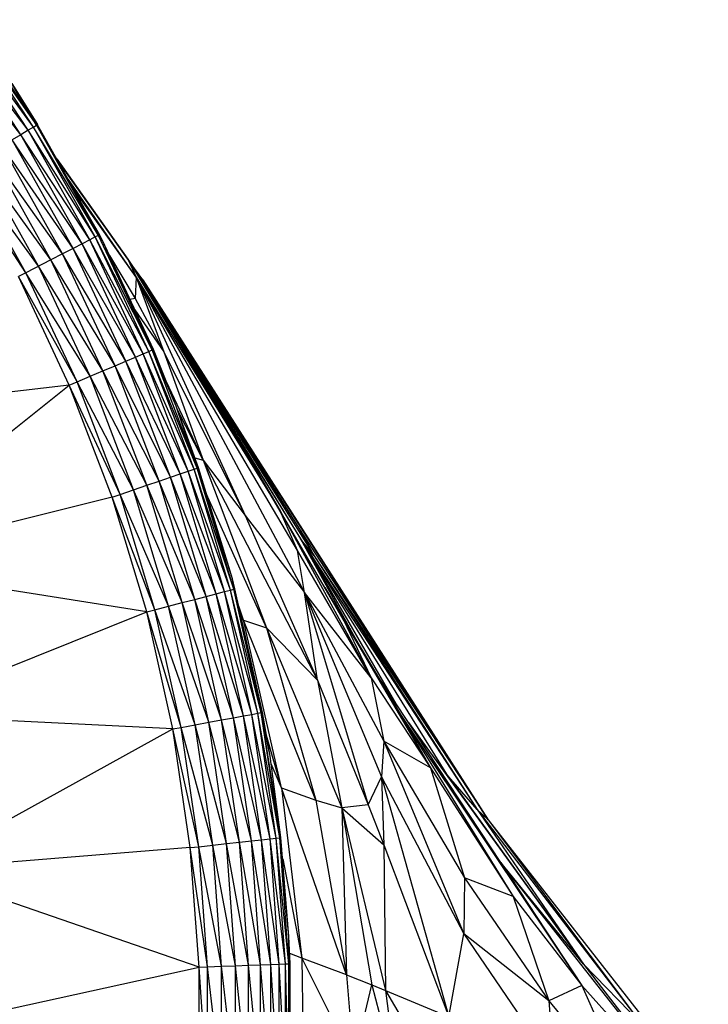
# Paper-space layout '_Left' of a CAD drawing. Header units: millimetres. Extents: x 1 to 464, y 0 to 650.
# Tile 41 of 50: x 35.83 to 43.38, y 535.96 to 546.75. Entities that reach past the tile are written whole.
import ezdxf

# ---------------------------------------------------------------- set-up
doc = ezdxf.new("R2010")
doc.units = ezdxf.units.MM

psp = doc.layouts.new('_Left')

# ---------------------------------------------------------------- linework, layer by layer
at = {"color": 7, "linetype": 'Continuous', "lineweight": 25}
for p, q in [((35.927, 545.543), (35.166, 546.693)), ((35.985, 545.578), (35.166, 546.693)), ((35.985, 545.578), (35.221, 546.733)), ((35.221, 546.733), (36.017, 545.598)), ((35.252, 546.755), (36.017, 545.598)), ((35.847, 545.494), (34.998, 546.573)), ((35.847, 545.494), (35.09, 546.639)), ((35.927, 545.543), (35.09, 546.639)), ((35.746, 546.056), (36.029, 545.606)), ((36.017, 545.598), (35.746, 546.056)), ((35.985, 545.578), (36.017, 545.598)), ((36.017, 545.598), (36.029, 545.606)), ((36.017, 545.598), (36.696, 544.389)), ((36.017, 545.598), (36.709, 544.395)), ((35.847, 545.494), (35.751, 545.436)), ((35.927, 545.543), (35.847, 545.494)), ((36.519, 544.298), (35.847, 545.494)), ((36.602, 544.34), (35.847, 545.494)), ((35.985, 545.578), (35.927, 545.543)), ((36.602, 544.34), (35.927, 545.543)), ((36.662, 544.372), (35.927, 545.543)), ((36.662, 544.372), (35.985, 545.578)), ((36.696, 544.389), (35.985, 545.578)), ((36.419, 544.246), (35.751, 545.436)), ((36.519, 544.298), (35.751, 545.436)), ((36.175, 544.121), (35.517, 545.293)), ((36.303, 544.187), (35.517, 545.293)), ((36.303, 544.187), (35.64, 545.368)), ((36.419, 544.246), (35.64, 545.368)), ((36.04, 544.052), (35.388, 545.214)), ((36.175, 544.121), (35.388, 545.214)), ((36.24, 545.23), (37.019, 544.13)), ((37.019, 544.13), (36.248, 545.216)), ((35.901, 543.98), (35.176, 545.085)), ((35.901, 543.98), (35.255, 545.133)), ((36.04, 544.052), (35.255, 545.133)), ((37.109, 543.933), (36.369, 545.001)), ((37.109, 543.933), (36.426, 544.898)), ((36.602, 544.34), (36.519, 544.298)), ((36.662, 544.372), (36.602, 544.34)), ((37.187, 543.092), (36.602, 544.34)), ((37.25, 543.118), (36.602, 544.34)), ((36.696, 544.389), (36.662, 544.372)), ((37.25, 543.118), (36.662, 544.372)), ((37.285, 543.133), (36.662, 544.372)), ((36.709, 544.395), (36.696, 544.389)), ((37.285, 543.133), (36.696, 544.389)), ((36.74, 544.334), (36.696, 544.389)), ((36.74, 544.334), (36.709, 544.395)), ((37.285, 543.133), (36.74, 544.334)), ((37.298, 543.139), (36.74, 544.334)), ((36.419, 544.246), (36.303, 544.187)), ((36.519, 544.298), (36.419, 544.246)), ((36.998, 543.011), (36.419, 544.246)), ((37.101, 543.055), (36.419, 544.246)), ((37.101, 543.055), (36.519, 544.298)), ((37.187, 543.092), (36.519, 544.298)), ((36.175, 544.121), (35.901, 543.98)), ((36.303, 544.187), (36.175, 544.121)), ((36.746, 542.904), (36.175, 544.121)), ((36.878, 542.96), (36.175, 544.121)), ((36.878, 542.96), (36.303, 544.187)), ((36.998, 543.011), (36.303, 544.187)), ((36.817, 544.17), (37.098, 543.696)), ((37.019, 544.13), (37.109, 543.933)), ((37.019, 544.13), (38.687, 541.368)), ((37.019, 544.13), (38.094, 542.386)), ((37.019, 544.13), (37.12, 543.975)), ((35.901, 543.98), (35.819, 543.938)), ((36.462, 542.784), (35.901, 543.98)), ((36.606, 542.845), (35.901, 543.98)), ((36.606, 542.845), (36.04, 544.052)), ((36.746, 542.904), (36.04, 544.052)), ((37.182, 543.901), (37.052, 544.08)), ((37.078, 544.041), (37.167, 543.917)), ((36.377, 542.748), (35.819, 543.938)), ((36.462, 542.784), (35.819, 543.938)), ((37.109, 543.933), (37.098, 543.696)), ((37.109, 543.933), (37.414, 543.114)), ((37.109, 543.933), (38.304, 541.317)), ((37.109, 543.933), (38.956, 540.472)), ((38.879, 540.935), (37.109, 543.933)), ((37.109, 543.933), (38.687, 541.368)), ((38.094, 542.386), (37.12, 543.975)), ((37.12, 543.975), (38.91, 541.063)), ((37.12, 543.975), (39.062, 540.875)), ((37.12, 543.975), (37.167, 543.917)), ((37.167, 543.917), (39.062, 540.875)), ((37.167, 543.917), (38.9, 541.167)), ((40.969, 537.98), (37.167, 543.917)), ((37.182, 543.901), (37.167, 543.917)), ((37.182, 543.901), (40.969, 537.98)), ((37.098, 543.696), (37.042, 543.686)), ((37.098, 543.696), (37.414, 543.114)), ((37.095, 543.574), (37.414, 543.114)), ((37.187, 543.092), (37.25, 543.118)), ((37.25, 543.118), (37.285, 543.133)), ((37.744, 541.826), (37.25, 543.118)), ((37.78, 541.838), (37.25, 543.118)), ((37.298, 543.139), (37.285, 543.133)), ((37.78, 541.838), (37.285, 543.133)), ((37.549, 542.517), (37.285, 543.133)), ((37.549, 542.517), (37.298, 543.139)), ((36.878, 542.96), (36.998, 543.011)), ((36.998, 543.011), (37.101, 543.055)), ((37.485, 541.737), (36.998, 543.011)), ((37.591, 541.773), (36.998, 543.011)), ((37.101, 543.055), (37.187, 543.092)), ((37.591, 541.773), (37.101, 543.055)), ((37.68, 541.804), (37.101, 543.055)), ((37.68, 541.804), (37.187, 543.092)), ((37.744, 541.826), (37.187, 543.092)), ((37.414, 543.114), (37.846, 541.923)), ((37.414, 543.114), (38.304, 541.317)), ((36.606, 542.845), (36.746, 542.904)), ((36.746, 542.904), (36.878, 542.96)), ((37.226, 541.649), (36.746, 542.904)), ((37.361, 541.695), (36.746, 542.904)), ((37.361, 541.695), (36.878, 542.96)), ((37.485, 541.737), (36.878, 542.96)), ((36.462, 542.784), (36.606, 542.845)), ((37.082, 541.6), (36.606, 542.845)), ((37.226, 541.649), (36.606, 542.845)), ((36.377, 542.748), (33.247, 542.377)), ((33.924, 540.789), (36.377, 542.748)), ((36.377, 542.748), (36.462, 542.784)), ((36.847, 541.52), (36.377, 542.748)), ((36.934, 541.549), (36.377, 542.748)), ((36.934, 541.549), (36.462, 542.784)), ((37.082, 541.6), (36.462, 542.784)), ((37.44, 542.788), (37.846, 541.923)), ((37.78, 541.838), (37.549, 542.517)), ((37.793, 541.842), (37.549, 542.517)), ((37.846, 541.923), (37.561, 542.484)), ((38.094, 542.386), (38.687, 541.368)), ((38.094, 542.386), (38.91, 541.063)), ((39.322, 540.283), (38.094, 542.386)), ((37.754, 541.951), (37.846, 541.923)), ((37.68, 541.804), (37.744, 541.826)), ((37.744, 541.826), (37.78, 541.838)), ((38.143, 540.5), (37.744, 541.826)), ((38.18, 540.51), (37.744, 541.826)), ((37.793, 541.842), (37.78, 541.838)), ((38.18, 540.51), (37.78, 541.838)), ((38.164, 540.625), (37.78, 541.838)), ((38.164, 540.625), (37.793, 541.842)), ((37.846, 541.923), (38.54, 540.087)), ((37.846, 541.923), (38.304, 541.317)), ((37.846, 541.923), (39.098, 539.512)), ((37.361, 541.695), (37.485, 541.737)), ((37.485, 541.737), (37.591, 541.773)), ((37.878, 540.431), (37.485, 541.737)), ((37.987, 540.459), (37.485, 541.737)), ((37.591, 541.773), (37.68, 541.804)), ((37.987, 540.459), (37.591, 541.773)), ((38.077, 540.483), (37.591, 541.773)), ((38.077, 540.483), (37.68, 541.804)), ((38.143, 540.5), (37.68, 541.804)), ((37.082, 541.6), (37.226, 541.649)), ((37.226, 541.649), (37.361, 541.695)), ((37.613, 540.362), (37.226, 541.649)), ((37.752, 540.398), (37.226, 541.649)), ((37.752, 540.398), (37.361, 541.695)), ((37.878, 540.431), (37.361, 541.695)), ((36.847, 541.52), (33.924, 540.789)), ((36.847, 541.52), (36.934, 541.549)), ((37.226, 540.26), (36.847, 541.52)), ((37.315, 540.284), (36.847, 541.52)), ((36.934, 541.549), (37.082, 541.6)), ((37.315, 540.284), (36.934, 541.549)), ((37.466, 540.323), (36.934, 541.549)), ((37.466, 540.323), (37.082, 541.6)), ((37.613, 540.362), (37.082, 541.6)), ((38.54, 540.087), (37.882, 541.55)), ((38.304, 541.317), (39.098, 539.512)), ((38.304, 541.317), (38.956, 540.472)), ((38.879, 540.935), (38.687, 541.368)), ((38.687, 541.368), (39.687, 539.539)), ((39.379, 540.18), (38.687, 541.368)), ((38.9, 541.167), (40.969, 537.98)), ((38.9, 541.167), (39.062, 540.875)), ((38.91, 541.063), (39.57, 539.867)), ((38.91, 541.063), (40.51, 538.481)), ((38.91, 541.063), (40.849, 538.094)), ((39.062, 540.875), (38.91, 541.063)), ((38.91, 541.063), (39.958, 539.254)), ((38.956, 540.472), (38.879, 540.935)), ((39.687, 539.539), (38.879, 540.935)), ((39.062, 540.875), (40.849, 538.094)), ((39.062, 540.875), (40.969, 537.98)), ((37.226, 540.26), (33.924, 540.789)), ((38.193, 540.513), (38.164, 540.625)), ((38.18, 540.51), (38.164, 540.625)), ((39.177, 540.527), (40.006, 539.136)), ((37.752, 540.398), (37.878, 540.431)), ((37.878, 540.431), (37.987, 540.459)), ((38.175, 539.1), (37.878, 540.431)), ((38.285, 539.12), (37.878, 540.431)), ((37.987, 540.459), (38.077, 540.483)), ((38.285, 539.12), (37.987, 540.459)), ((38.377, 539.137), (37.987, 540.459)), ((38.077, 540.483), (38.143, 540.5)), ((38.377, 539.137), (38.077, 540.483)), ((38.444, 539.149), (38.077, 540.483)), ((38.143, 540.5), (38.18, 540.51)), ((38.444, 539.149), (38.143, 540.5)), ((38.481, 539.156), (38.143, 540.5)), ((38.193, 540.513), (38.18, 540.51)), ((38.481, 539.156), (38.18, 540.51)), ((38.495, 539.159), (38.18, 540.51)), ((38.495, 539.159), (38.193, 540.513)), ((39.098, 539.512), (38.956, 540.472)), ((38.956, 540.472), (39.653, 538.144)), ((38.956, 540.472), (39.798, 538.453)), ((38.956, 540.472), (39.826, 538.842)), ((39.687, 539.539), (38.956, 540.472)), ((37.315, 540.284), (37.466, 540.323)), ((37.466, 540.323), (37.613, 540.362)), ((37.756, 539.022), (37.466, 540.323)), ((37.905, 539.05), (37.466, 540.323)), ((37.613, 540.362), (37.752, 540.398)), ((37.905, 539.05), (37.613, 540.362)), ((38.046, 539.076), (37.613, 540.362)), ((38.046, 539.076), (37.752, 540.398)), ((38.175, 539.1), (37.752, 540.398)), ((38.286, 540.171), (38.236, 540.323)), ((34.415, 539.133), (37.226, 540.26)), ((37.226, 540.26), (37.315, 540.284)), ((37.512, 538.977), (37.226, 540.26)), ((37.602, 538.994), (37.226, 540.26)), ((37.602, 538.994), (37.315, 540.284)), ((37.756, 539.022), (37.315, 540.284)), ((38.286, 540.171), (38.244, 540.284)), ((38.286, 540.171), (38.268, 540.178)), ((38.702, 538.33), (38.286, 540.171)), ((38.286, 540.171), (38.54, 540.087)), ((39.079, 538.195), (38.286, 540.171)), ((39.379, 540.18), (39.687, 539.539)), ((39.379, 540.18), (40.335, 538.55)), ((40.006, 539.136), (39.379, 540.18)), ((38.54, 540.087), (39.079, 538.195)), ((38.54, 540.087), (39.098, 539.512)), ((38.54, 540.087), (39.365, 538.112)), ((41.109, 537.512), (39.725, 539.607)), ((39.098, 539.512), (39.365, 538.112)), ((39.098, 539.512), (39.653, 538.144)), ((39.687, 539.539), (39.826, 538.842)), ((39.687, 539.539), (40.335, 538.55)), ((37.512, 538.977), (34.415, 539.133)), ((38.175, 539.1), (38.285, 539.12)), ((38.285, 539.12), (38.377, 539.137)), ((38.485, 537.762), (38.285, 539.12)), ((38.577, 537.773), (38.285, 539.12)), ((38.377, 539.137), (38.444, 539.149)), ((38.577, 537.773), (38.377, 539.137)), ((38.645, 537.78), (38.377, 539.137)), ((38.444, 539.149), (38.481, 539.156)), ((38.645, 537.78), (38.444, 539.149)), ((38.683, 537.784), (38.444, 539.149)), ((38.481, 539.156), (38.495, 539.159)), ((38.683, 537.784), (38.481, 539.156)), ((38.697, 537.786), (38.481, 539.156)), ((38.577, 538.68), (38.481, 539.156)), ((38.577, 538.68), (38.495, 539.159)), ((40.006, 539.136), (41.243, 537.138)), ((40.006, 539.136), (40.335, 538.55)), ((40.006, 539.136), (41.996, 536.163)), ((41.109, 537.512), (40.006, 539.136)), ((37.602, 538.994), (37.756, 539.022)), ((37.756, 539.022), (37.905, 539.05)), ((37.95, 537.704), (37.756, 539.022)), ((38.101, 537.72), (37.756, 539.022)), ((37.905, 539.05), (38.046, 539.076)), ((38.101, 537.72), (37.905, 539.05)), ((38.243, 537.736), (37.905, 539.05)), ((38.046, 539.076), (38.175, 539.1)), ((38.243, 537.736), (38.046, 539.076)), ((38.373, 537.75), (38.046, 539.076)), ((38.373, 537.75), (38.175, 539.1)), ((38.485, 537.762), (38.175, 539.1)), ((40.51, 538.481), (40.085, 539.062)), ((40.094, 539.049), (42.015, 536.397)), ((34.712, 537.432), (37.512, 538.977)), ((37.512, 538.977), (37.602, 538.994)), ((37.703, 537.676), (37.512, 538.977)), ((37.795, 537.686), (37.512, 538.977)), ((37.795, 537.686), (37.602, 538.994)), ((37.95, 537.704), (37.602, 538.994)), ((38.702, 538.33), (38.538, 538.907)), ((39.826, 538.842), (39.798, 538.453)), ((39.826, 538.842), (40.702, 536.729)), ((39.826, 538.842), (40.708, 537.346)), ((40.335, 538.55), (39.826, 538.842)), ((38.697, 537.786), (38.577, 538.68)), ((38.702, 538.33), (38.589, 538.594)), ((40.335, 538.55), (40.708, 537.346)), ((40.335, 538.55), (41.243, 537.138)), ((40.51, 538.481), (42.015, 536.397)), ((40.849, 538.094), (40.51, 538.481)), ((39.653, 538.144), (39.798, 538.453)), ((39.798, 538.453), (39.824, 537.706)), ((39.798, 538.453), (40.536, 535.819)), ((39.798, 538.453), (40.702, 536.729)), ((38.702, 538.33), (38.927, 536.465)), ((38.702, 538.33), (39.079, 538.195)), ((39.416, 536.28), (38.702, 538.33)), ((39.079, 538.195), (39.416, 536.28)), ((39.079, 538.195), (39.365, 538.112)), ((39.653, 538.144), (39.365, 538.112)), ((39.365, 538.112), (39.416, 536.28)), ((39.365, 538.112), (39.692, 536.171)), ((39.365, 538.112), (39.843, 536.109)), ((39.365, 538.112), (39.824, 537.706)), ((39.653, 538.144), (39.824, 537.706)), ((40.849, 538.094), (42.015, 536.397)), ((40.849, 538.094), (42.644, 535.747)), ((40.969, 537.98), (40.849, 538.094)), ((40.969, 537.98), (42.644, 535.747)), ((40.969, 537.98), (42.88, 535.537)), ((37.95, 537.704), (38.101, 537.72)), ((38.101, 537.72), (38.243, 537.736)), ((38.199, 536.38), (38.101, 537.72)), ((38.342, 536.385), (38.101, 537.72)), ((38.243, 537.736), (38.373, 537.75)), ((38.342, 536.385), (38.243, 537.736)), ((38.473, 536.39), (38.243, 537.736)), ((38.373, 537.75), (38.485, 537.762)), ((38.473, 536.39), (38.373, 537.75)), ((38.585, 536.394), (38.373, 537.75)), ((38.485, 537.762), (38.577, 537.773)), ((38.585, 536.394), (38.485, 537.762)), ((38.678, 536.397), (38.485, 537.762)), ((38.577, 537.773), (38.645, 537.78)), ((38.678, 536.397), (38.577, 537.773)), ((38.747, 536.4), (38.577, 537.773)), ((38.645, 537.78), (38.683, 537.784)), ((38.747, 536.4), (38.645, 537.78)), ((38.784, 536.401), (38.645, 537.78)), ((38.683, 537.784), (38.697, 537.786)), ((38.784, 536.401), (38.683, 537.784)), ((38.785, 536.702), (38.683, 537.784)), ((38.785, 536.702), (38.697, 537.786)), ((37.703, 537.676), (34.712, 537.432)), ((37.703, 537.676), (37.795, 537.686)), ((37.799, 536.365), (37.703, 537.676)), ((37.891, 536.368), (37.703, 537.676)), ((37.795, 537.686), (37.95, 537.704)), ((37.891, 536.368), (37.795, 537.686)), ((38.047, 536.374), (37.795, 537.686)), ((38.047, 536.374), (37.95, 537.704)), ((38.199, 536.38), (37.95, 537.704)), ((39.824, 537.706), (39.843, 536.109)), ((39.824, 537.706), (40.536, 535.819)), ((38.716, 537.554), (38.927, 536.465)), ((41.109, 537.512), (41.996, 536.163)), ((43.381, 534.626), (41.109, 537.512)), ((42.015, 536.397), (41.109, 537.512)), ((37.799, 536.365), (34.712, 537.432)), ((40.708, 537.346), (40.702, 536.729)), ((40.708, 537.346), (41.634, 535.997)), ((41.243, 537.138), (40.708, 537.346)), ((41.243, 537.138), (41.634, 535.997)), ((41.243, 537.138), (41.996, 536.163)), ((38.784, 536.401), (38.785, 536.702)), ((38.798, 536.402), (38.785, 536.702)), ((40.536, 535.819), (40.702, 536.729)), ((40.702, 536.729), (41.692, 535.278)), ((41.634, 535.997), (40.702, 536.729)), ((38.927, 536.465), (38.793, 536.515)), ((38.927, 536.465), (38.952, 534.597)), ((39.416, 536.28), (38.927, 536.465)), ((38.927, 536.465), (39.493, 535.327)), ((34.811, 535.708), (37.799, 536.365)), ((37.799, 536.365), (37.891, 536.368)), ((37.799, 535.05), (37.799, 536.365)), ((37.891, 535.047), (37.799, 536.365)), ((37.891, 536.368), (38.047, 536.374)), ((37.891, 535.047), (37.891, 536.368)), ((38.047, 535.041), (37.891, 536.368)), ((38.047, 536.374), (38.199, 536.38)), ((38.047, 535.041), (38.047, 536.374)), ((38.199, 535.036), (38.047, 536.374)), ((38.199, 536.38), (38.342, 536.385)), ((38.199, 535.036), (38.199, 536.38)), ((38.342, 535.03), (38.199, 536.38)), ((38.342, 536.385), (38.473, 536.39)), ((38.342, 535.03), (38.342, 536.385)), ((38.473, 535.026), (38.342, 536.385)), ((38.473, 536.39), (38.585, 536.394)), ((38.473, 535.026), (38.473, 536.39)), ((38.585, 535.022), (38.473, 536.39)), ((38.585, 536.394), (38.678, 536.397)), ((38.585, 535.022), (38.585, 536.394)), ((38.678, 535.018), (38.585, 536.394)), ((38.678, 536.397), (38.747, 536.4)), ((38.678, 535.018), (38.678, 536.397)), ((38.747, 535.016), (38.678, 536.397)), ((38.747, 536.4), (38.784, 536.401)), ((38.747, 535.016), (38.747, 536.4)), ((38.784, 535.014), (38.747, 536.4)), ((38.798, 536.402), (38.784, 536.401)), ((38.784, 535.014), (38.784, 536.401)), ((38.798, 535.014), (38.784, 536.401)), ((38.798, 535.014), (38.798, 536.402)), ((42.015, 536.397), (43.381, 534.626)), ((42.015, 536.397), (42.644, 535.747)), ((39.416, 536.28), (39.493, 535.327)), ((39.416, 536.28), (39.692, 536.171)), ((39.493, 535.327), (39.692, 536.171)), ((39.692, 536.171), (39.967, 535.122)), ((39.692, 536.171), (39.843, 536.109)), ((39.843, 536.109), (39.967, 535.122)), ((39.843, 536.109), (40.678, 534.682)), ((39.843, 536.109), (40.536, 535.819)), ((41.996, 536.163), (41.634, 535.997)), ((41.996, 536.163), (42.586, 534.838)), ((41.996, 536.163), (43.381, 534.626)), ((41.634, 535.997), (41.692, 535.278)), ((41.634, 535.997), (42.586, 534.838))]:
    psp.add_line(p, q, dxfattribs=at)
at = {"color": 142, "linetype": 'Continuous', "lineweight": 18, "true_color": 0x0080c0}
psp.add_line((36.029, 545.606), (36.709, 544.395), dxfattribs=at)

doc.saveas('drawing.dxf')
